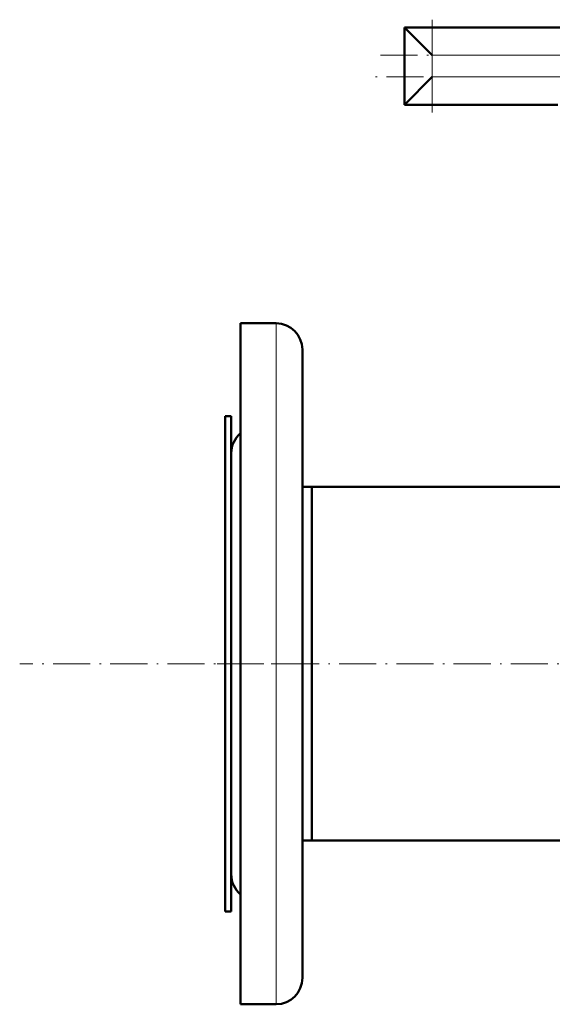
# Model space of a CAD drawing. Extents: x -1976 to 2357, y -1962 to 888.
# Tile 1 of 53: x -420 to -248, y -1962 to -1643. Entities that reach past the tile are written whole.
import ezdxf

# ---------------------------------------------------------------- set-up
doc = ezdxf.new("R2010")
doc.units = 0
doc.linetypes.add('DASHDOT', pattern=[18.5, 12, -3, 0.5, -3])

msp = doc.modelspace()

# ---------------------------------------------------------------- linework, layer by layer
at = {"color": 7, "linetype": 'DASHDOT', "lineweight": 18}
for p, q in [((-286.43, -1673.45), (-286.43, -1643.45)), ((-303.17, -1654.95), (-210.37, -1654.95)), ((-178.24, -1661.95), (-306.09, -1661.95)), ((712.97, -1851.6), (-419.83, -1851.6)), ((-325.93, -1851.6), (-355.94, -1851.6))]:
    msp.add_line(p, q, dxfattribs=at)
at = {"color": 7, "lineweight": 50}
for p, q in [((-219.21, -1645.95), (-295.43, -1645.95)), ((-286.43, -1654.95), (-295.43, -1645.95)), ((-295.43, -1645.95), (-295.43, -1670.95)), ((-286.43, -1661.95), (-295.43, -1670.95)), ((-245.79, -1670.95), (-295.43, -1670.95)), ((-336.93, -1741.57), (-348.43, -1741.57)), ((-348.43, -1741.57), (-348.43, -1961.63)), ((-328.43, -1750.07), (-328.43, -1953.13)), ((-353.43, -1771.6), (-353.43, -1813.25)), ((-351.43, -1771.6), (-353.43, -1771.6)), ((-351.43, -1771.6), (-351.43, -1813.25)), ((-351.43, -1783.57), (-351.43, -1919.63)), ((-325.43, -1794.45), (-328.43, -1794.45)), ((-325.43, -1794.45), (-325.43, -1824.2)), ((-241.36, -1794.45), (-325.43, -1794.45)), ((-325.43, -1794.45), (-325.43, -1908.75)), ((-353.43, -1813.25), (-353.43, -1931.6)), ((-351.43, -1813.25), (-351.43, -1931.6)), ((-325.43, -1824.2), (-325.43, -1908.75)), ((-325.43, -1908.75), (-328.43, -1908.75)), ((618.57, -1908.75), (-325.43, -1908.75)), ((-351.43, -1931.6), (-353.43, -1931.6)), ((-348.43, -1961.63), (-336.93, -1961.63))]:
    msp.add_line(p, q, dxfattribs=at)
at = {"color": 7, "lineweight": 18}
for p, q in [((-218.1, -1654.95), (-286.43, -1654.95)), ((-286.43, -1654.95), (-286.43, -1661.95)), ((-217.24, -1661.95), (-286.43, -1661.95)), ((-336.93, -1741.57), (-336.93, -1961.63))]:
    msp.add_line(p, q, dxfattribs=at)
at = {"color": 7, "lineweight": 50}
for centre, start, end in [((-336.93, -1750.07), 0, 90), ((-342.93, -1783.57), 130.3202, 180), ((-342.93, -1919.63), 180, 229.6798), ((-336.93, -1953.13), 270, 0)]:
    msp.add_arc(centre, 8.5, start, end, dxfattribs=at)

doc.saveas('drawing.dxf')
